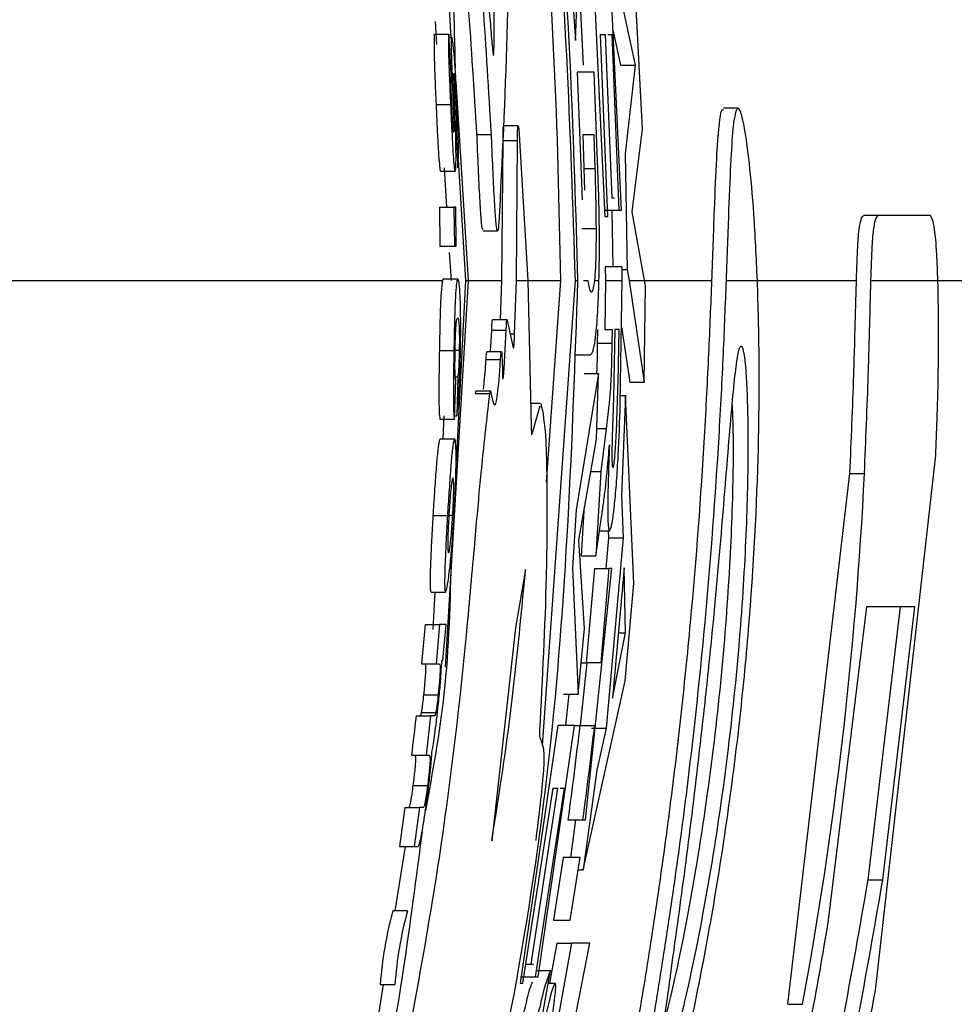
# Paper-space layout '1012-790 Hybird Padfoot' of a CAD drawing. Header units: millimetres. Extents: x 51 to 2966, y 67 to 3970.
# Tile 65 of 115: x 1190 to 1202, y 3299 to 3313. Entities that reach past the tile are written whole.
import ezdxf

# ---------------------------------------------------------------- set-up
doc = ezdxf.new("R2010")
doc.units = ezdxf.units.MM

psp = doc.layouts.new('1012-790 Hybird Padfoot')

# ---------------------------------------------------------------- linework, layer by layer
at = {"color": 7, "linetype": 'Continuous', "lineweight": 25}
for p, q in [((1197.192, 3312.338), (1197.266, 3314.357)), ((1197.236, 3313.292), (1197.297, 3311.999)), ((1197.437, 3313.292), (1197.596, 3309.91)), ((1197.828, 3309.996), (1197.67, 3313.292)), ((1195.42, 3313.215), (1195.471, 3312.382)), ((1197.13, 3313.249), (1197.192, 3312.338)), ((1197.743, 3313.259), (1198.014, 3312.002)), ((1198.118, 3311.12), (1198.023, 3312.875)), ((1195.254, 3312.603), (1195.273, 3312.287)), ((1197.709, 3312.489), (1197.814, 3312.002)), ((1195.243, 3312.427), (1195.444, 3312.427)), ((1195.478, 3311.887), (1195.444, 3312.427)), ((1195.447, 3312.382), (1195.483, 3312.382)), ((1197.537, 3312.425), (1197.601, 3312.425)), ((1197.636, 3309.91), (1197.537, 3312.425)), ((1197.601, 3312.425), (1197.695, 3310.17)), ((1197.637, 3312.425), (1197.692, 3312.425)), ((1197.692, 3312.425), (1197.789, 3309.996)), ((1195.461, 3312.156), (1195.478, 3312.156)), ((1197.814, 3312.002), (1198.014, 3312.002)), ((1198.014, 3312.002), (1197.879, 3310.774)), ((1197.45, 3311.904), (1197.217, 3311.904)), ((1197.217, 3311.904), (1197.282, 3310.139)), ((1197.514, 3310.189), (1197.45, 3311.904)), ((1195.542, 3311.775), (1195.71, 3309.027)), ((1195.267, 3311.458), (1195.468, 3311.458)), ((1199.436, 3311.404), (1199.235, 3311.404)), ((1196.399, 3311.162), (1196.199, 3311.162)), ((1197.975, 3309.973), (1198.118, 3311.12)), ((1195.546, 3311.076), (1195.567, 3310.581)), ((1195.832, 3311.044), (1196.032, 3311.044)), ((1196.415, 3311.043), (1196.535, 3309.027)), ((1197.45, 3311.037), (1197.295, 3311.037)), ((1197.295, 3311.037), (1197.318, 3310.272)), ((1197.465, 3310.574), (1197.45, 3311.037)), ((1196.176, 3309.027), (1196.192, 3310.962)), ((1196.192, 3310.962), (1196.393, 3310.962)), ((1196.376, 3309.027), (1196.393, 3310.962)), ((1197.879, 3310.774), (1197.907, 3309.181)), ((1195.378, 3310.581), (1195.412, 3310.041)), ((1195.573, 3310.694), (1195.674, 3309.027)), ((1195.33, 3310.536), (1195.53, 3310.536)), ((1197.695, 3310.17), (1197.731, 3310.17)), ((1195.314, 3310.041), (1195.321, 3309.5)), ((1195.314, 3310.041), (1195.514, 3310.041)), ((1195.514, 3310.041), (1195.521, 3309.5)), ((1195.538, 3310.041), (1195.514, 3310.041)), ((1195.545, 3309.5), (1195.538, 3310.041)), ((1197.589, 3309.996), (1197.789, 3309.996)), ((1197.596, 3309.91), (1197.636, 3309.91)), ((1197.693, 3309.996), (1197.706, 3309.216)), ((1197.789, 3309.996), (1197.828, 3309.996)), ((1198.145, 3309.027), (1197.975, 3309.973)), ((1201.175, 3309.928), (1201.375, 3309.928)), ((1201.375, 3309.928), (1202.086, 3309.928)), ((1195.917, 3309.714), (1196.117, 3309.714)), ((1197.28, 3309.744), (1197.48, 3309.744)), ((1195.321, 3309.5), (1195.521, 3309.5)), ((1195.521, 3309.5), (1195.545, 3309.5)), ((1195.45, 3309.412), (1195.474, 3309.027)), ((1197.603, 3309.216), (1197.604, 3309.027)), ((1197.837, 3309.216), (1197.603, 3309.216)), ((1197.837, 3309.027), (1197.837, 3309.216)), ((1197.837, 3309.181), (1197.907, 3309.181)), ((1197.907, 3309.181), (1197.932, 3309.027)), ((1189.274, 3309.027), (1195.356, 3309.027)), ((1195.367, 3309.05), (1195.356, 3309.027)), ((1195.367, 3309.05), (1195.567, 3309.05)), ((1195.71, 3309.027), (1195.395, 3303.688)), ((1195.674, 3309.027), (1195.543, 3306.523)), ((1195.567, 3309.05), (1195.556, 3309.027)), ((1195.556, 3309.027), (1195.579, 3309.027)), ((1195.579, 3309.027), (1195.567, 3309.05)), ((1195.674, 3309.027), (1195.71, 3309.027)), ((1196.158, 3308.486), (1196.176, 3309.027)), ((1196.352, 3308.29), (1196.376, 3309.027)), ((1196.376, 3309.027), (1196.535, 3309.027)), ((1196.535, 3309.027), (1196.581, 3307.016)), ((1196.736, 3302.607), (1197.191, 3309.027)), ((1196.793, 3306.243), (1196.991, 3309.027)), ((1197.191, 3309.027), (1197.226, 3309.027)), ((1197.303, 3309.027), (1197.36, 3309.027)), ((1197.458, 3309.027), (1197.516, 3309.027)), ((1197.604, 3309.027), (1197.599, 3308.349)), ((1197.604, 3309.027), (1197.837, 3309.027)), ((1197.81, 3307.323), (1197.837, 3309.027)), ((1197.932, 3309.027), (1198.14, 3307.622)), ((1197.932, 3309.027), (1198.145, 3309.027)), ((1198.14, 3307.622), (1198.158, 3308.949)), ((1198.158, 3308.949), (1198.145, 3309.027)), ((1199.27, 3309.027), (1199.703, 3309.027)), ((1201.27, 3309.027), (1202.189, 3309.027)), ((1196.249, 3308.486), (1196.048, 3308.486)), ((1196.251, 3308.48), (1196.332, 3308.096)), ((1196.019, 3308.045), (1196.035, 3308.342)), ((1196.035, 3308.342), (1196.235, 3308.342)), ((1196.207, 3307.81), (1196.235, 3308.342)), ((1197.496, 3308.349), (1197.493, 3308.162)), ((1197.599, 3308.349), (1197.696, 3308.349)), ((1197.696, 3308.349), (1197.694, 3308.162)), ((1197.736, 3308.349), (1197.722, 3307.65)), ((1197.793, 3308.349), (1197.736, 3308.349)), ((1197.779, 3307.61), (1197.793, 3308.349)), ((1197.827, 3308.388), (1197.94, 3307.622)), ((1197.493, 3308.162), (1197.694, 3308.162)), ((1195.313, 3308.063), (1195.513, 3308.063)), ((1195.531, 3308.067), (1195.587, 3308.067)), ((1196.17, 3308.045), (1195.97, 3308.045)), ((1196.332, 3308.096), (1196.335, 3308.097)), ((1197.197, 3308.002), (1197.398, 3308.002)), ((1195.957, 3307.937), (1196.157, 3307.937)), ((1196.178, 3307.945), (1196.183, 3307.766)), ((1197.511, 3307.742), (1197.201, 3305.86)), ((1197.311, 3307.742), (1197.511, 3307.742)), ((1197.482, 3306.837), (1197.511, 3307.742)), ((1195.52, 3307.114), (1195.539, 3307.654)), ((1195.534, 3307.699), (1195.567, 3307.699)), ((1195.567, 3307.699), (1195.554, 3307.159)), ((1197.94, 3307.622), (1198.14, 3307.622)), ((1195.811, 3307.467), (1196.011, 3307.467)), ((1196.019, 3307.502), (1195.818, 3307.502)), ((1196.706, 3307.329), (1196.574, 3307.329)), ((1197.812, 3307.438), (1197.884, 3307.438)), ((1197.884, 3307.438), (1197.826, 3306.054)), ((1197.998, 3304.844), (1197.884, 3307.438)), ((1196.593, 3306.913), (1196.706, 3307.297)), ((1195.319, 3307.114), (1195.52, 3307.114)), ((1195.376, 3307.159), (1195.36, 3306.844)), ((1195.521, 3307.159), (1195.554, 3307.159)), ((1197.616, 3306.986), (1197.54, 3306.392)), ((1195.325, 3306.844), (1195.525, 3306.844)), ((1197.236, 3305.444), (1197.482, 3306.837)), ((1202.16, 3306.618), (1201.33, 3299.228)), ((1197.403, 3306.392), (1197.54, 3306.392)), ((1197.54, 3306.392), (1197.471, 3305.227)), ((1200.123, 3299.036), (1200.979, 3306.365)), ((1200.979, 3306.365), (1201.18, 3306.365)), ((1197.826, 3306.054), (1197.85, 3305.477)), ((1197.201, 3305.86), (1197.149, 3305.059)), ((1197.307, 3305.848), (1197.271, 3305.227)), ((1195.225, 3305.784), (1195.425, 3305.784)), ((1195.441, 3305.787), (1195.498, 3305.787)), ((1197.471, 3305.227), (1197.551, 3305.759)), ((1197.523, 3305.574), (1197.662, 3305.574)), ((1197.645, 3305.574), (1197.649, 3305.477)), ((1197.315, 3304.223), (1197.236, 3305.444)), ((1197.649, 3305.477), (1197.611, 3305.053)), ((1197.85, 3305.477), (1197.615, 3302.846)), ((1197.649, 3305.477), (1197.85, 3305.477)), ((1197.271, 3305.227), (1197.471, 3305.227)), ((1196.503, 3305.039), (1196.363, 3304.232)), ((1197.149, 3305.059), (1197.227, 3303.319)), ((1197.329, 3301.584), (1197.692, 3305.053)), ((1197.452, 3305.053), (1197.341, 3303.752)), ((1197.452, 3305.053), (1197.653, 3305.053)), ((1197.653, 3305.053), (1197.542, 3303.752)), ((1197.692, 3305.053), (1197.653, 3305.053)), ((1197.863, 3305.063), (1197.703, 3303.263)), ((1197.881, 3304.165), (1197.863, 3305.063)), ((1195.198, 3304.727), (1195.398, 3304.727)), ((1195.249, 3304.727), (1195.222, 3304.211)), ((1197.878, 3303.5), (1197.998, 3304.844)), ((1201.21, 3304.524), (1200.679, 3300.196)), ((1201.877, 3304.524), (1201.21, 3304.524)), ((1201.231, 3300.753), (1201.676, 3304.524)), ((1201.434, 3300.753), (1201.877, 3304.524)), ((1195.116, 3304.277), (1195.066, 3303.737)), ((1195.116, 3304.277), (1195.317, 3304.277)), ((1195.317, 3304.277), (1195.267, 3303.737)), ((1195.405, 3304.277), (1195.317, 3304.277)), ((1195.359, 3303.782), (1195.405, 3304.277)), ((1196.363, 3304.232), (1196.036, 3301.291)), ((1197.227, 3303.319), (1197.315, 3304.223)), ((1197.703, 3303.263), (1197.881, 3304.165)), ((1197.783, 3304.165), (1197.881, 3304.165)), ((1195.347, 3303.782), (1195.359, 3303.782)), ((1195.066, 3303.737), (1195.267, 3303.737)), ((1195.267, 3303.737), (1195.31, 3303.737)), ((1197.349, 3303.752), (1197.258, 3302.885)), ((1197.269, 3303.752), (1197.349, 3303.752)), ((1197.542, 3303.752), (1197.349, 3303.752)), ((1197.3, 3300.892), (1197.878, 3303.5)), ((1195.095, 3303.309), (1195.296, 3303.309)), ((1197.026, 3303.319), (1197.227, 3303.319)), ((1197.102, 3303.319), (1197.056, 3302.885)), ((1194.991, 3303.016), (1195.192, 3303.016)), ((1195.063, 3303.063), (1195.264, 3303.063)), ((1195.192, 3303.016), (1195.13, 3302.476)), ((1195.24, 3303.016), (1195.192, 3303.016)), ((1196.947, 3302.885), (1196.428, 3299.33)), ((1196.677, 3299.416), (1197.18, 3302.885)), ((1197.18, 3302.885), (1196.947, 3302.885)), ((1197.18, 3302.885), (1197.258, 3302.885)), ((1197.258, 3302.885), (1197.452, 3302.885)), ((1197.414, 3302.846), (1197.615, 3302.846)), ((1197.615, 3302.846), (1197.488, 3302.266)), ((1194.928, 3302.476), (1195.13, 3302.476)), ((1195.13, 3302.476), (1195.172, 3302.476)), ((1197.488, 3302.266), (1197.3, 3300.892)), ((1194.948, 3302.055), (1195.15, 3302.055)), ((1196.467, 3299.33), (1196.882, 3302.018)), ((1196.945, 3302.018), (1196.577, 3299.59)), ((1197.036, 3302.018), (1196.637, 3299.416)), ((1196.882, 3302.018), (1196.945, 3302.018)), ((1196.982, 3302.018), (1197.036, 3302.018)), ((1194.836, 3301.755), (1195.038, 3301.755)), ((1195.038, 3301.755), (1194.963, 3301.215)), ((1195.089, 3301.755), (1195.038, 3301.755)), ((1197.087, 3301.584), (1197.289, 3301.584)), ((1197.193, 3301.584), (1197.121, 3301.064)), ((1197.289, 3301.584), (1197.329, 3301.584)), ((1194.84, 3301.215), (1194.7, 3300.327)), ((1194.761, 3301.215), (1194.963, 3301.215)), ((1194.963, 3301.215), (1195.019, 3301.215)), ((1197.022, 3301.064), (1196.887, 3300.197)), ((1197.255, 3301.064), (1197.022, 3301.064)), ((1197.12, 3300.197), (1197.255, 3301.064)), ((1197.228, 3300.892), (1197.3, 3300.892)), ((1201.231, 3300.753), (1201.434, 3300.753)), ((1194.872, 3300.327), (1194.669, 3300.327)), ((1196.887, 3300.197), (1197.12, 3300.197)), ((1196.834, 3297.052), (1197.389, 3299.878)), ((1196.935, 3299.878), (1196.835, 3299.33)), ((1197.138, 3299.878), (1196.904, 3298.587)), ((1196.935, 3299.878), (1197.138, 3299.878)), ((1197.389, 3299.878), (1197.138, 3299.878)), ((1196.508, 3299.59), (1196.577, 3299.59)), ((1196.577, 3299.59), (1196.613, 3299.59)), ((1196.645, 3299.503), (1196.848, 3299.503)), ((1196.691, 3298.636), (1196.848, 3299.503)), ((1194.539, 3299.311), (1194.399, 3298.423)), ((1194.497, 3299.311), (1194.7, 3299.311)), ((1196.428, 3299.33), (1196.467, 3299.33)), ((1196.434, 3299.416), (1196.637, 3299.416)), ((1196.637, 3299.416), (1196.677, 3299.416)), ((1196.817, 3299.33), (1196.91, 3299.33)), ((1200.123, 3299.036), (1200.326, 3299.036))]:
    psp.add_line(p, q, dxfattribs=at)
at = {"color": 8, "linetype": 'Continuous', "lineweight": 25}
for p, q in [((1197.309, 3310.574), (1197.465, 3310.574)), ((1195.71, 3309.027), (1196.176, 3309.027)), ((1196.535, 3309.027), (1196.991, 3309.027)), ((1198.145, 3309.027), (1199.07, 3309.027)), ((1199.703, 3309.027), (1201.07, 3309.027)), ((1202.189, 3309.027), (1211.568, 3309.027)), ((1196.291, 3308.29), (1196.352, 3308.29)), ((1196.182, 3307.81), (1196.207, 3307.81)), ((1197.487, 3306.986), (1197.616, 3306.986))]:
    psp.add_line(p, q, dxfattribs=at)
at = {"color": 7, "linetype": 'Continuous', "lineweight": 25}
for centre, radius, start, end in [((1199.858, 3298.914), 5.376, 164.8268, 175.7652), ((1200.049, 3298.919), 5.364, 164.851, 175.8133)]:
    psp.add_arc(centre, radius, start, end, dxfattribs=at)
for points, knots in [([(1211.568, 3309.027), (1211.51, 3310.925), (1211.395, 3314.742), (1210.529, 3320.015), (1209.304, 3324.808), (1207.798, 3329.141), (1205.915, 3333.373), (1203.231, 3338.222), (1199.539, 3343.551), (1196.102, 3347.047), (1194.368, 3348.81)], [0, 0, 0, 0, 0.127758, 0.256927, 0.358798, 0.460669, 0.565498, 0.670329, 0.833667, 1, 1, 1, 1]), ([(1196.032, 3311.044), (1195.959, 3312.242), (1195.814, 3314.649), (1195.223, 3318.667), (1194.227, 3323.047), (1192.832, 3327.251), (1191.323, 3330.855), (1190.288, 3332.846), (1189.767, 3333.848)], [0, 0, 0, 0, 0.1372122, 0.2755381, 0.4690885, 0.6682731, 0.8330948, 1, 1, 1, 1]), ([(1197.191, 3309.027), (1197.123, 3311.101), (1196.987, 3315.274), (1195.853, 3321.55), (1194.048, 3327.826), (1192.186, 3331.831), (1191.248, 3333.848)], [0, 0, 0, 0, 0.2414258, 0.4860236, 0.7411362, 1, 1, 1, 1]), ([(1192.422, 3328.38), (1192.899, 3327.104), (1193.854, 3324.551), (1194.911, 3320.502), (1195.662, 3316.489), (1195.899, 3313.878), (1196.018, 3312.564)], [0, 0, 0, 0, 0.269026, 0.538111, 0.767736, 1, 1, 1, 1]), ([(1197.226, 3309.027), (1197.17, 3310.933), (1197.056, 3314.764), (1196.172, 3320.051), (1195.123, 3324.331), (1194.278, 3326.659), (1193.951, 3327.559)], [0, 0, 0, 0, 0.302042, 0.607422, 0.848254, 1, 1, 1, 1]), ([(1196.067, 3312.166), (1196.078, 3313.764), (1196.102, 3316.962), (1195.692, 3320.156), (1195.488, 3321.754)], [0, 0, 0, 0, 0.4997163, 1, 1, 1, 1]), ([(1195.832, 3311.044), (1195.757, 3312.241), (1195.606, 3314.644), (1195.148, 3317.974), (1194.655, 3319.993), (1194.436, 3320.89)], [0, 0, 0, 0, 0.35549, 0.713876, 1, 1, 1, 1]), ([(1195.889, 3320.186), (1196.054, 3318.46), (1196.386, 3315.007), (1196.219, 3311.552), (1196.135, 3309.823)], [0, 0, 0, 0, 0.49967, 1, 1, 1, 1]), ([(1196.991, 3309.027), (1196.945, 3311.104), (1196.87, 3314.492), (1196.219, 3317.813), (1195.967, 3319.099)], [0, 0, 0, 0, 0.613, 1, 1, 1, 1]), ([(1194.826, 3318.283), (1195.007, 3317.417), (1195.444, 3315.336), (1195.499, 3313.208), (1195.531, 3311.964)], [0, 0, 0, 0, 0.415544, 1, 1, 1, 1]), ([(1196.018, 3312.564), (1196.022, 3312.509), (1196.03, 3312.399), (1196.042, 3312.261), (1196.053, 3312.168), (1196.059, 3312.125), (1196.061, 3312.133), (1196.062, 3312.135)], [0, 0, 0, 0, 0.234975, 0.469947, 0.704862, 0.939463, 1, 1, 1, 1]), ([(1195.243, 3312.427), (1195.241, 3312.385), (1195.237, 3312.318), (1195.242, 3312.08), (1195.252, 3311.8), (1195.262, 3311.582), (1195.267, 3311.458)], [0, 0, 0, 0, 0.323348, 0.527171, 0.731433, 1, 1, 1, 1]), ([(1195.444, 3312.427), (1195.441, 3312.385), (1195.437, 3312.318), (1195.442, 3312.08), (1195.452, 3311.8), (1195.462, 3311.582), (1195.468, 3311.458)], [0, 0, 0, 0, 0.32335, 0.527173, 0.731436, 1, 1, 1, 1]), ([(1195.483, 3312.382), (1195.482, 3312.38), (1195.477, 3312.374), (1195.474, 3312.309), (1195.477, 3312.205), (1195.478, 3312.156)], [0, 0, 0, 0, 0.252158, 0.649184, 1, 1, 1, 1]), ([(1195.557, 3311.503), (1195.55, 3311.635), (1195.54, 3311.848), (1195.52, 3312.114), (1195.505, 3312.278), (1195.492, 3312.37), (1195.486, 3312.378), (1195.483, 3312.382)], [0, 0, 0, 0, 0.298731, 0.48173, 0.665544, 0.838488, 1, 1, 1, 1]), ([(1195.478, 3312.156), (1195.481, 3312.066), (1195.487, 3311.883), (1195.5, 3311.573), (1195.507, 3311.363), (1195.51, 3311.257)], [0, 0, 0, 0, 0.321817, 0.659982, 1, 1, 1, 1]), ([(1195.485, 3311.458), (1195.482, 3311.518), (1195.478, 3311.617), (1195.475, 3311.739), (1195.474, 3311.826), (1195.476, 3311.867), (1195.478, 3311.883), (1195.478, 3311.887)], [0, 0, 0, 0, 0.273783, 0.454607, 0.635531, 0.905433, 1, 1, 1, 1]), ([(1195.514, 3311.801), (1195.513, 3311.812), (1195.513, 3311.838), (1195.512, 3311.872), (1195.513, 3311.884), (1195.514, 3311.886), (1195.514, 3311.887)], [0, 0, 0, 0, 0.253105, 0.576774, 0.886213, 1, 1, 1, 1]), ([(1195.514, 3311.887), (1195.515, 3311.885), (1195.516, 3311.881), (1195.52, 3311.844), (1195.525, 3311.781), (1195.532, 3311.659), (1195.537, 3311.557), (1195.54, 3311.491)], [0, 0, 0, 0, 0.11589, 0.233255, 0.381138, 0.593101, 1, 1, 1, 1]), ([(1195.531, 3311.308), (1195.53, 3311.35), (1195.527, 3311.433), (1195.521, 3311.6), (1195.517, 3311.721), (1195.514, 3311.801)], [0, 0, 0, 0, 0.250519, 0.501075, 1, 1, 1, 1]), ([(1195.267, 3311.458), (1195.274, 3311.313), (1195.284, 3311.076), (1195.3, 3310.795), (1195.313, 3310.622), (1195.323, 3310.544), (1195.328, 3310.538), (1195.33, 3310.536)], [0, 0, 0, 0, 0.306796, 0.498835, 0.69078, 0.887482, 1, 1, 1, 1]), ([(1195.468, 3311.458), (1195.474, 3311.313), (1195.485, 3311.076), (1195.5, 3310.795), (1195.513, 3310.622), (1195.523, 3310.544), (1195.529, 3310.538), (1195.53, 3310.536)], [0, 0, 0, 0, 0.306797, 0.498834, 0.690779, 0.887481, 1, 1, 1, 1]), ([(1195.51, 3311.076), (1195.509, 3311.08), (1195.506, 3311.087), (1195.501, 3311.147), (1195.496, 3311.233), (1195.49, 3311.34), (1195.487, 3311.42), (1195.485, 3311.458)], [0, 0, 0, 0, 0.203602, 0.38504, 0.544695, 0.787561, 1, 1, 1, 1]), ([(1195.54, 3311.491), (1195.542, 3311.443), (1195.544, 3311.396), (1195.547, 3311.305), (1195.548, 3311.26), (1195.55, 3311.183), (1195.549, 3311.151), (1195.548, 3311.103), (1195.547, 3311.089), (1195.546, 3311.076)], [0, 0, 0, 0, 0.25, 0.25, 0.5, 0.5, 0.75, 0.75, 1, 1, 1, 1]), ([(1195.567, 3310.581), (1195.57, 3310.619), (1195.575, 3310.68), (1195.577, 3310.874), (1195.572, 3311.126), (1195.564, 3311.346), (1195.558, 3311.486), (1195.557, 3311.503)], [0, 0, 0, 0, 0.306726, 0.486318, 0.666249, 0.959908, 1, 1, 1, 1]), ([(1199.235, 3311.375), (1199.227, 3311.381), (1199.201, 3311.402), (1199.169, 3311.187), (1199.135, 3310.732), (1199.106, 3310.031), (1199.082, 3309.365), (1199.07, 3309.027)], [0, 0, 0, 0, 0.098832, 0.31867, 0.538524, 0.76572, 1, 1, 1, 1]), ([(1199.703, 3309.027), (1199.687, 3309.346), (1199.657, 3309.983), (1199.592, 3310.677), (1199.525, 3311.16), (1199.463, 3311.408), (1199.41, 3311.419), (1199.368, 3311.196), (1199.335, 3310.73), (1199.307, 3310.032), (1199.282, 3309.366), (1199.27, 3309.027)], [0, 0, 0, 0, 0.109943, 0.219861, 0.329764, 0.439654, 0.54954, 0.659431, 0.769328, 0.882893, 1, 1, 1, 1]), ([(1195.51, 3311.257), (1195.511, 3311.245), (1195.511, 3311.22), (1195.513, 3311.173), (1195.513, 3311.143), (1195.513, 3311.123)], [0, 0, 0, 0, 0.2518127, 0.5042501, 1, 1, 1, 1]), ([(1195.543, 3310.692), (1195.543, 3310.767), (1195.542, 3310.894), (1195.537, 3311.112), (1195.533, 3311.242), (1195.531, 3311.308)], [0, 0, 0, 0, 0.414768, 0.705504, 1, 1, 1, 1]), ([(1195.513, 3311.123), (1195.513, 3311.11), (1195.513, 3311.086), (1195.511, 3311.077), (1195.511, 3311.076), (1195.51, 3311.076)], [0, 0, 0, 0, 0.431929, 0.829575, 1, 1, 1, 1]), ([(1196.192, 3310.962), (1196.192, 3311.003), (1196.192, 3311.085), (1196.194, 3311.153), (1196.198, 3311.155), (1196.199, 3311.156)], [0, 0, 0, 0, 0.363267, 0.726513, 1, 1, 1, 1]), ([(1196.393, 3310.962), (1196.393, 3311.003), (1196.392, 3311.085), (1196.395, 3311.153), (1196.398, 3311.155), (1196.399, 3311.156)], [0, 0, 0, 0, 0.3632673, 0.7265134, 1, 1, 1, 1]), ([(1196.401, 3311.16), (1196.403, 3311.15), (1196.407, 3311.132), (1196.413, 3311.071), (1196.415, 3311.043)], [0, 0, 0, 0, 0.54409, 1, 1, 1, 1]), ([(1195.917, 3309.724), (1195.912, 3309.732), (1195.9, 3309.75), (1195.882, 3309.98), (1195.862, 3310.344), (1195.845, 3310.726), (1195.835, 3310.968), (1195.832, 3311.044)], [0, 0, 0, 0, 0.199765, 0.431291, 0.662872, 0.894475, 1, 1, 1, 1]), ([(1196.135, 3309.823), (1196.13, 3309.775), (1196.12, 3309.68), (1196.101, 3309.751), (1196.082, 3309.977), (1196.062, 3310.345), (1196.045, 3310.726), (1196.035, 3310.968), (1196.032, 3311.044)], [0, 0, 0, 0, 0.183233, 0.366465, 0.549767, 0.733103, 0.916458, 1, 1, 1, 1]), ([(1195.53, 3310.536), (1195.532, 3310.537), (1195.535, 3310.54), (1195.54, 3310.574), (1195.542, 3310.645), (1195.543, 3310.692)], [0, 0, 0, 0, 0.251848, 0.504098, 1, 1, 1, 1]), ([(1197.48, 3309.744), (1197.479, 3309.813), (1197.478, 3309.95), (1197.474, 3310.227), (1197.468, 3310.435), (1197.465, 3310.574)], [0, 0, 0, 0, 0.250752, 0.501119, 1, 1, 1, 1]), ([(1197.516, 3309.027), (1197.519, 3309.152), (1197.525, 3309.481), (1197.52, 3309.901), (1197.514, 3310.162), (1197.514, 3310.189)], [0, 0, 0, 0, 0.353543, 0.933599, 1, 1, 1, 1]), ([(1201.07, 3309.027), (1201.075, 3309.198), (1201.086, 3309.538), (1201.121, 3309.89), (1201.152, 3309.912), (1201.175, 3309.928)], [0, 0, 0, 0, 0.210628, 0.421114, 1, 1, 1, 1]), ([(1201.27, 3309.027), (1201.275, 3309.198), (1201.287, 3309.538), (1201.321, 3309.89), (1201.352, 3309.912), (1201.375, 3309.928)], [0, 0, 0, 0, 0.210629, 0.421114, 1, 1, 1, 1]), ([(1202.086, 3309.928), (1202.105, 3309.9), (1202.134, 3309.858), (1202.172, 3309.473), (1202.184, 3309.154), (1202.189, 3309.027)], [0, 0, 0, 0, 0.537919, 0.817326, 1, 1, 1, 1]), ([(1197.458, 3309.027), (1197.462, 3309.079), (1197.471, 3309.171), (1197.479, 3309.425), (1197.48, 3309.637), (1197.48, 3309.744)], [0, 0, 0, 0, 0.380778, 0.684543, 1, 1, 1, 1]), ([(1191.535, 3284.814), (1191.917, 3285.572), (1193.001, 3287.727), (1194.393, 3291.459), (1195.885, 3296.55), (1196.994, 3302.423), (1197.149, 3306.815), (1197.226, 3309.027)], [0, 0, 0, 0, 0.101476, 0.288288, 0.475103, 0.735649, 1, 1, 1, 1]), ([(1211.568, 3309.027), (1211.51, 3307.13), (1211.395, 3303.313), (1210.529, 3298.04), (1209.304, 3293.247), (1207.798, 3288.914), (1205.915, 3284.682), (1203.231, 3279.833), (1199.539, 3274.504), (1196.102, 3271.008), (1194.368, 3269.245)], [0, 0, 0, 0, 0.127758, 0.256927, 0.358798, 0.460669, 0.565498, 0.670329, 0.833667, 1, 1, 1, 1]), ([(1195.356, 3309.027), (1195.35, 3308.984), (1195.34, 3308.918), (1195.328, 3308.697), (1195.321, 3308.459), (1195.316, 3308.236), (1195.314, 3308.107), (1195.313, 3308.063)], [0, 0, 0, 0, 0.3654543, 0.5550959, 0.7466784, 0.9128782, 1, 1, 1, 1]), ([(1195.556, 3309.027), (1195.552, 3309.009), (1195.548, 3308.977), (1195.539, 3308.884), (1195.535, 3308.824), (1195.527, 3308.662), (1195.524, 3308.558), (1195.52, 3308.379), (1195.518, 3308.318), (1195.516, 3308.192), (1195.514, 3308.127), (1195.513, 3308.063)], [0, 0, 0, 0, 0.25, 0.25, 0.5, 0.5, 0.75, 0.75, 0.875, 0.875, 1, 1, 1, 1]), ([(1195.605, 3308.065), (1195.606, 3308.175), (1195.609, 3308.398), (1195.605, 3308.675), (1195.597, 3308.893), (1195.587, 3308.99), (1195.581, 3309.02), (1195.579, 3309.027)], [0, 0, 0, 0, 0.219321, 0.440953, 0.631759, 0.905294, 1, 1, 1, 1]), ([(1199.07, 3309.027), (1199.057, 3308.7), (1199.031, 3308.046), (1198.953, 3306.51), (1198.842, 3304.982), (1198.691, 3303.432), (1198.569, 3302.332), (1198.401, 3301.036), (1198.218, 3299.797), (1197.965, 3298.255), (1197.714, 3296.903), (1197.515, 3295.863), (1197.402, 3295.244), (1197.345, 3294.849), (1197.334, 3294.665), (1197.364, 3294.69), (1197.372, 3294.697)], [0, 0, 0, 0, 0.067795, 0.13543, 0.26898, 0.301675, 0.366541, 0.431403, 0.496256, 0.561101, 0.691967, 0.762477, 0.83298, 0.903481, 0.973979, 1, 1, 1, 1]), ([(1197.36, 3309.027), (1197.374, 3308.954), (1197.39, 3308.87), (1197.407, 3308.869), (1197.409, 3308.869)], [0, 0, 0, 0, 0.872727, 1, 1, 1, 1]), ([(1197.398, 3308.002), (1197.41, 3308.011), (1197.436, 3308.028), (1197.474, 3308.254), (1197.503, 3308.619), (1197.513, 3308.916), (1197.516, 3309.027)], [0, 0, 0, 0, 0.32033, 0.649602, 0.86812, 1, 1, 1, 1]), ([(1197.409, 3308.869), (1197.417, 3308.87), (1197.434, 3308.871), (1197.45, 3308.975), (1197.458, 3309.027)], [0, 0, 0, 0, 0.4960712, 1, 1, 1, 1]), ([(1199.27, 3309.027), (1199.257, 3308.7), (1199.232, 3308.046), (1199.153, 3306.51), (1199.042, 3304.982), (1198.892, 3303.432), (1198.771, 3302.331), (1198.603, 3301.036), (1198.421, 3299.797), (1198.169, 3298.254), (1197.919, 3296.903), (1197.721, 3295.862), (1197.609, 3295.247), (1197.55, 3294.84), (1197.548, 3294.649), (1197.606, 3294.678), (1197.722, 3294.925), (1197.89, 3295.384), (1198.1, 3296.044), (1198.341, 3296.893), (1198.598, 3297.911), (1198.852, 3299.065), (1199.088, 3300.311), (1199.292, 3301.603), (1199.46, 3302.914), (1199.631, 3304.66), (1199.72, 3306.394), (1199.733, 3307.976), (1199.713, 3308.673), (1199.703, 3309.027)], [0, 0, 0, 0, 0.033845, 0.067611, 0.134284, 0.150606, 0.182987, 0.215366, 0.247741, 0.280112, 0.34544, 0.380634, 0.415826, 0.451017, 0.486205, 0.521393, 0.556581, 0.591767, 0.626955, 0.662144, 0.697338, 0.732361, 0.766306, 0.799297, 0.831597, 0.863565, 0.928188, 0.963529, 1, 1, 1, 1]), ([(1200.979, 3306.365), (1200.999, 3306.821), (1201.032, 3307.586), (1201.055, 3308.51), (1201.066, 3308.892), (1201.07, 3309.027)], [0, 0, 0, 0, 0.487386, 0.818453, 1, 1, 1, 1]), ([(1201.18, 3306.365), (1201.199, 3306.821), (1201.232, 3307.586), (1201.255, 3308.51), (1201.266, 3308.892), (1201.27, 3309.027)], [0, 0, 0, 0, 0.48739, 0.818456, 1, 1, 1, 1]), ([(1202.189, 3309.027), (1202.194, 3308.784), (1202.205, 3308.207), (1202.189, 3307.336), (1202.167, 3306.778), (1202.16, 3306.618)], [0, 0, 0, 0, 0.342829, 0.811815, 1, 1, 1, 1]), ([(1195.53, 3308.053), (1195.531, 3308.098), (1195.533, 3308.187), (1195.538, 3308.309), (1195.544, 3308.417), (1195.553, 3308.501), (1195.561, 3308.506), (1195.566, 3308.51)], [0, 0, 0, 0, 0.123518, 0.248306, 0.391416, 0.597883, 1, 1, 1, 1]), ([(1195.566, 3308.51), (1195.572, 3308.506), (1195.58, 3308.502), (1195.587, 3308.374), (1195.589, 3308.266), (1195.589, 3308.158), (1195.588, 3308.09), (1195.587, 3308.067)], [0, 0, 0, 0, 0.497851, 0.662019, 0.796289, 0.931368, 1, 1, 1, 1]), ([(1196.035, 3308.342), (1196.037, 3308.377), (1196.04, 3308.447), (1196.045, 3308.487), (1196.048, 3308.483), (1196.048, 3308.482)], [0, 0, 0, 0, 0.433838, 0.867661, 1, 1, 1, 1]), ([(1196.235, 3308.342), (1196.237, 3308.377), (1196.24, 3308.447), (1196.245, 3308.487), (1196.248, 3308.483), (1196.249, 3308.482)], [0, 0, 0, 0, 0.433832, 0.867661, 1, 1, 1, 1]), ([(1196.338, 3308.099), (1196.341, 3308.114), (1196.345, 3308.146), (1196.35, 3308.228), (1196.352, 3308.281), (1196.352, 3308.29)], [0, 0, 0, 0, 0.4537958, 0.9077192, 1, 1, 1, 1]), ([(1197.493, 3308.162), (1197.492, 3308.054), (1197.489, 3307.909), (1197.484, 3307.776), (1197.483, 3307.742)], [0, 0, 0, 0, 0.739486, 1, 1, 1, 1]), ([(1197.694, 3308.162), (1197.692, 3308.056), (1197.689, 3307.888), (1197.681, 3307.666), (1197.669, 3307.463), (1197.647, 3307.243), (1197.628, 3307.086), (1197.616, 3306.986)], [0, 0, 0, 0, 0.1640081, 0.2597722, 0.3553636, 0.5839081, 1, 1, 1, 1]), ([(1198.962, 3303.038), (1198.901, 3302.503), (1198.778, 3301.436), (1198.583, 3300.002), (1198.419, 3298.846), (1198.325, 3298.083), (1198.344, 3297.852), (1198.496, 3298.254), (1198.756, 3299.284), (1199.052, 3300.791), (1199.303, 3302.507), (1199.472, 3304.175), (1199.558, 3305.658), (1199.58, 3306.894), (1199.552, 3307.795), (1199.493, 3308.218), (1199.42, 3308.018), (1199.336, 3307.15), (1199.225, 3305.741), (1199.094, 3304.268), (1198.997, 3303.357), (1198.962, 3303.038)], [0, 0, 0, 0, 0.04792, 0.095769, 0.145833, 0.199605, 0.256962, 0.316699, 0.376707, 0.434211, 0.486945, 0.535134, 0.581664, 0.629679, 0.681481, 0.738273, 0.798709, 0.859826, 0.918112, 0.971242, 1, 1, 1, 1]), ([(1195.313, 3308.063), (1195.311, 3307.928), (1195.307, 3307.705), (1195.306, 3307.438), (1195.308, 3307.239), (1195.314, 3307.153), (1195.319, 3307.12), (1195.319, 3307.114)], [0, 0, 0, 0, 0.276795, 0.459559, 0.641935, 0.937072, 1, 1, 1, 1]), ([(1195.513, 3308.063), (1195.511, 3307.928), (1195.507, 3307.705), (1195.506, 3307.438), (1195.508, 3307.239), (1195.514, 3307.153), (1195.519, 3307.12), (1195.52, 3307.114)], [0, 0, 0, 0, 0.276795, 0.459559, 0.641935, 0.937073, 1, 1, 1, 1]), ([(1195.539, 3307.654), (1195.536, 3307.674), (1195.532, 3307.696), (1195.529, 3307.789), (1195.528, 3307.832), (1195.529, 3307.91), (1195.529, 3307.938), (1195.529, 3307.994), (1195.53, 3308.024), (1195.53, 3308.053)], [0, 0, 0, 0, 0.5, 0.5, 0.75, 0.75, 0.875, 0.875, 1, 1, 1, 1]), ([(1195.554, 3307.159), (1195.561, 3307.201), (1195.571, 3307.269), (1195.585, 3307.482), (1195.597, 3307.743), (1195.602, 3307.948), (1195.605, 3308.065)], [0, 0, 0, 0, 0.330497, 0.530644, 0.731233, 1, 1, 1, 1]), ([(1195.587, 3308.067), (1195.586, 3308.017), (1195.584, 3307.932), (1195.58, 3307.828), (1195.575, 3307.749), (1195.57, 3307.715), (1195.568, 3307.702), (1195.567, 3307.699)], [0, 0, 0, 0, 0.262484, 0.443466, 0.624239, 0.916846, 1, 1, 1, 1]), ([(1195.957, 3307.937), (1195.959, 3307.968), (1195.963, 3308.03), (1195.968, 3308.04), (1195.97, 3308.044)], [0, 0, 0, 0, 0.504968, 1, 1, 1, 1]), ([(1196.157, 3307.937), (1196.159, 3307.968), (1196.164, 3308.029), (1196.17, 3308.053), (1196.175, 3308.027), (1196.177, 3307.971), (1196.178, 3307.945)], [0, 0, 0, 0, 0.257316, 0.514632, 0.771899, 1, 1, 1, 1]), ([(1195.921, 3307.529), (1195.932, 3307.623), (1195.944, 3307.736), (1195.955, 3307.908), (1195.957, 3307.937)], [0, 0, 0, 0, 0.828712, 1, 1, 1, 1]), ([(1196.02, 3307.501), (1196.038, 3307.408), (1196.065, 3307.267), (1196.111, 3307.353), (1196.141, 3307.691), (1196.155, 3307.908), (1196.157, 3307.937)], [0, 0, 0, 0, 0.475027, 0.71825, 0.962298, 1, 1, 1, 1]), ([(1196.183, 3307.766), (1196.184, 3307.737), (1196.186, 3307.678), (1196.191, 3307.658), (1196.198, 3307.691), (1196.203, 3307.755), (1196.206, 3307.802), (1196.207, 3307.81)], [0, 0, 0, 0, 0.237134, 0.474257, 0.711514, 0.948989, 1, 1, 1, 1]), ([(1197.722, 3307.65), (1197.718, 3307.503), (1197.712, 3307.246), (1197.7, 3306.927), (1197.695, 3306.715), (1197.694, 3306.579), (1197.697, 3306.456), (1197.704, 3306.447), (1197.708, 3306.441)], [0, 0, 0, 0, 0.252443, 0.444547, 0.54331, 0.641887, 0.776636, 1, 1, 1, 1]), ([(1197.752, 3306.845), (1197.758, 3306.969), (1197.763, 3307.098), (1197.772, 3307.354), (1197.776, 3307.482), (1197.779, 3307.61)], [0, 0, 0, 0, 0.5, 0.5, 1, 1, 1, 1]), ([(1194.799, 3298.103), (1194.993, 3299.152), (1195.365, 3301.166), (1195.648, 3303.659), (1195.801, 3305.385), (1195.906, 3306.575), (1195.965, 3307.074), (1196.005, 3307.414), (1196.011, 3307.467)], [0, 0, 0, 0, 0.282717, 0.543343, 0.659669, 0.758439, 0.962294, 1, 1, 1, 1]), ([(1195.811, 3307.467), (1195.814, 3307.484), (1195.816, 3307.503), (1195.818, 3307.502), (1195.818, 3307.501)], [0, 0, 0, 0, 0.891857, 1, 1, 1, 1]), ([(1196.011, 3307.467), (1196.014, 3307.483), (1196.017, 3307.505), (1196.019, 3307.502), (1196.02, 3307.501)], [0, 0, 0, 0, 0.753887, 1, 1, 1, 1]), ([(1196.715, 3307.326), (1196.741, 3307.205), (1196.786, 3306.994), (1196.802, 3305.97), (1196.789, 3304.602), (1196.733, 3303.536), (1196.696, 3302.822)], [0, 0, 0, 0, 0.2514944, 0.437103, 0.6233048, 1, 1, 1, 1]), ([(1197.662, 3305.574), (1197.676, 3305.599), (1197.695, 3305.634), (1197.732, 3305.932), (1197.759, 3306.228), (1197.789, 3306.722), (1197.802, 3307.086), (1197.81, 3307.323)], [0, 0, 0, 0, 0.340565, 0.486011, 0.632728, 0.76094, 1, 1, 1, 1]), ([(1198.417, 3298.791), (1198.464, 3298.973), (1198.59, 3299.456), (1198.851, 3300.806), (1199.101, 3302.502), (1199.271, 3304.179), (1199.357, 3305.647), (1199.38, 3306.748), (1199.364, 3307.158), (1199.358, 3307.316)], [0, 0, 0, 0, 0.109572, 0.290411, 0.456267, 0.607824, 0.754151, 0.905139, 1, 1, 1, 1]), ([(1196.581, 3307.016), (1196.582, 3306.984), (1196.583, 3306.922), (1196.586, 3306.891), (1196.588, 3306.898), (1196.588, 3306.899)], [0, 0, 0, 0, 0.479718, 0.9593321, 1, 1, 1, 1]), ([(1195.325, 3306.844), (1195.316, 3306.829), (1195.303, 3306.807), (1195.278, 3306.563), (1195.256, 3306.283), (1195.238, 3306.001), (1195.228, 3305.835), (1195.225, 3305.784)], [0, 0, 0, 0, 0.3551, 0.546988, 0.73929, 0.920218, 1, 1, 1, 1]), ([(1195.525, 3306.844), (1195.516, 3306.829), (1195.503, 3306.807), (1195.478, 3306.563), (1195.457, 3306.283), (1195.438, 3306.001), (1195.428, 3305.835), (1195.425, 3305.784)], [0, 0, 0, 0, 0.355101, 0.54699, 0.739291, 0.920218, 1, 1, 1, 1]), ([(1195.517, 3305.787), (1195.523, 3305.905), (1195.535, 3306.124), (1195.543, 3306.407), (1195.545, 3306.642), (1195.539, 3306.812), (1195.53, 3306.833), (1195.525, 3306.844)], [0, 0, 0, 0, 0.191827, 0.355112, 0.518263, 0.764343, 1, 1, 1, 1]), ([(1197.708, 3306.441), (1197.711, 3306.443), (1197.713, 3306.445), (1197.72, 3306.471), (1197.723, 3306.491), (1197.731, 3306.555), (1197.735, 3306.599), (1197.742, 3306.681), (1197.744, 3306.71), (1197.748, 3306.774), (1197.75, 3306.809), (1197.752, 3306.845)], [0, 0, 0, 0, 0.25, 0.25, 0.5, 0.5, 0.75, 0.75, 0.875, 0.875, 1, 1, 1, 1]), ([(1197.551, 3305.759), (1197.56, 3305.822), (1197.578, 3305.946), (1197.61, 3306.19), (1197.639, 3306.48), (1197.656, 3306.72), (1197.659, 3306.757)], [0, 0, 0, 0, 0.250488, 0.5011, 0.923182, 1, 1, 1, 1]), ([(1197.659, 3306.757), (1197.654, 3306.593), (1197.643, 3306.265), (1197.635, 3305.907), (1197.638, 3305.645), (1197.65, 3305.58), (1197.661, 3305.574), (1197.662, 3305.574)], [0, 0, 0, 0, 0.211789, 0.425274, 0.616156, 0.942438, 1, 1, 1, 1]), ([(1195.499, 3306.303), (1195.495, 3306.298), (1195.488, 3306.289), (1195.474, 3306.176), (1195.462, 3306.046), (1195.452, 3305.904), (1195.446, 3305.818), (1195.444, 3305.78)], [0, 0, 0, 0, 0.357794, 0.553769, 0.750703, 0.889929, 1, 1, 1, 1]), ([(1195.498, 3305.787), (1195.501, 3305.837), (1195.506, 3305.937), (1195.511, 3306.082), (1195.512, 3306.212), (1195.508, 3306.292), (1195.502, 3306.299), (1195.499, 3306.303)], [0, 0, 0, 0, 0.14489, 0.290478, 0.488765, 0.724946, 1, 1, 1, 1]), ([(1195.225, 3305.784), (1195.218, 3305.669), (1195.205, 3305.438), (1195.191, 3305.145), (1195.184, 3304.905), (1195.185, 3304.751), (1195.194, 3304.735), (1195.198, 3304.727)], [0, 0, 0, 0, 0.182795, 0.367047, 0.534999, 0.79136, 1, 1, 1, 1]), ([(1195.425, 3305.784), (1195.419, 3305.669), (1195.405, 3305.438), (1195.392, 3305.145), (1195.384, 3304.905), (1195.386, 3304.751), (1195.394, 3304.735), (1195.398, 3304.727)], [0, 0, 0, 0, 0.182794, 0.367042, 0.534988, 0.791358, 1, 1, 1, 1]), ([(1195.398, 3304.727), (1195.406, 3304.743), (1195.42, 3304.772), (1195.45, 3304.987), (1195.478, 3305.247), (1195.5, 3305.521), (1195.512, 3305.706), (1195.517, 3305.787)], [0, 0, 0, 0, 0.292886, 0.534236, 0.701864, 0.870011, 1, 1, 1, 1]), ([(1195.444, 3305.78), (1195.441, 3305.731), (1195.436, 3305.632), (1195.43, 3305.49), (1195.427, 3305.372), (1195.429, 3305.281), (1195.434, 3305.273), (1195.438, 3305.268)], [0, 0, 0, 0, 0.142756, 0.28621, 0.475766, 0.665906, 1, 1, 1, 1]), ([(1195.438, 3305.268), (1195.443, 3305.275), (1195.451, 3305.286), (1195.468, 3305.417), (1195.481, 3305.546), (1195.491, 3305.679), (1195.496, 3305.756), (1195.498, 3305.787)], [0, 0, 0, 0, 0.399217, 0.586658, 0.774511, 0.90766, 1, 1, 1, 1]), ([(1195.477, 3305.249), (1195.461, 3304.605), (1195.433, 3303.414), (1195.218, 3302.244), (1195.12, 3301.706)], [0, 0, 0, 0, 0.540767, 1, 1, 1, 1]), ([(1196.036, 3301.291), (1196.127, 3301.865), (1196.312, 3303.03), (1196.439, 3304.362), (1196.503, 3305.039)], [0, 0, 0, 0, 0.492277, 1, 1, 1, 1]), ([(1195.294, 3303.129), (1195.303, 3303.214), (1195.321, 3303.386), (1195.339, 3303.617), (1195.344, 3303.725), (1195.347, 3303.782)], [0, 0, 0, 0, 0.323871, 0.649537, 1, 1, 1, 1]), ([(1195.109, 3303.737), (1195.112, 3303.735), (1195.118, 3303.733), (1195.124, 3303.709), (1195.122, 3303.628), (1195.115, 3303.525), (1195.105, 3303.411), (1195.098, 3303.338), (1195.095, 3303.309)], [0, 0, 0, 0, 0.2522743, 0.5131132, 0.6532513, 0.7944432, 0.9184664, 1, 1, 1, 1]), ([(1195.31, 3303.737), (1195.313, 3303.735), (1195.319, 3303.733), (1195.325, 3303.709), (1195.323, 3303.628), (1195.316, 3303.525), (1195.306, 3303.411), (1195.299, 3303.338), (1195.296, 3303.309)], [0, 0, 0, 0, 0.252275, 0.513118, 0.653258, 0.794452, 0.918476, 1, 1, 1, 1]), ([(1195.095, 3303.309), (1195.09, 3303.269), (1195.083, 3303.205), (1195.074, 3303.128), (1195.067, 3303.086), (1195.064, 3303.069), (1195.063, 3303.063)], [0, 0, 0, 0, 0.379702, 0.611132, 0.842948, 1, 1, 1, 1]), ([(1195.296, 3303.309), (1195.292, 3303.269), (1195.285, 3303.205), (1195.275, 3303.128), (1195.268, 3303.086), (1195.265, 3303.069), (1195.264, 3303.063)], [0, 0, 0, 0, 0.379703, 0.611132, 0.842946, 1, 1, 1, 1]), ([(1195.213, 3302.538), (1195.218, 3302.566), (1195.224, 3302.596), (1195.236, 3302.672), (1195.243, 3302.718), (1195.257, 3302.821), (1195.265, 3302.879), (1195.28, 3303.001), (1195.287, 3303.065), (1195.294, 3303.129)], [0, 0, 0, 0, 0.25, 0.25, 0.5, 0.5, 0.75, 0.75, 1, 1, 1, 1]), ([(1195.063, 3303.063), (1195.06, 3303.052), (1195.055, 3303.03), (1195.047, 3303.019), (1195.042, 3303.017), (1195.039, 3303.016)], [0, 0, 0, 0, 0.251528, 0.501939, 1, 1, 1, 1]), ([(1195.264, 3303.063), (1195.261, 3303.052), (1195.256, 3303.03), (1195.248, 3303.019), (1195.244, 3303.017), (1195.24, 3303.016)], [0, 0, 0, 0, 0.251529, 0.501937, 1, 1, 1, 1]), ([(1196.696, 3302.822), (1196.695, 3302.794), (1196.693, 3302.752), (1196.694, 3302.742), (1196.695, 3302.738)], [0, 0, 0, 0, 0.649229, 1, 1, 1, 1]), ([(1196.695, 3302.738), (1196.704, 3302.709), (1196.714, 3302.683), (1196.733, 3302.625), (1196.743, 3302.597), (1196.753, 3302.525), (1196.756, 3302.496), (1196.757, 3302.402), (1196.755, 3302.335), (1196.737, 3302.111), (1196.722, 3301.959), (1196.685, 3301.637), (1196.664, 3301.468), (1196.643, 3301.298)], [0, 0, 0, 0, 0.25, 0.25, 0.5, 0.5, 0.625, 0.625, 0.75, 0.75, 0.875, 0.875, 1, 1, 1, 1]), ([(1194.971, 3302.476), (1194.974, 3302.474), (1194.979, 3302.471), (1194.984, 3302.441), (1194.982, 3302.37), (1194.974, 3302.275), (1194.962, 3302.167), (1194.953, 3302.092), (1194.948, 3302.055)], [0, 0, 0, 0, 0.251227, 0.506423, 0.661164, 0.790874, 0.894559, 1, 1, 1, 1]), ([(1195.147, 3301.9), (1195.157, 3301.977), (1195.176, 3302.133), (1195.2, 3302.36), (1195.208, 3302.473), (1195.213, 3302.538)], [0, 0, 0, 0, 0.297626, 0.596494, 1, 1, 1, 1]), ([(1195.172, 3302.476), (1195.175, 3302.474), (1195.181, 3302.471), (1195.186, 3302.441), (1195.183, 3302.37), (1195.175, 3302.275), (1195.164, 3302.167), (1195.155, 3302.092), (1195.15, 3302.055)], [0, 0, 0, 0, 0.251232, 0.506431, 0.661174, 0.790885, 0.894565, 1, 1, 1, 1]), ([(1194.948, 3302.055), (1194.943, 3302.018), (1194.935, 3301.954), (1194.923, 3301.876), (1194.913, 3301.819), (1194.903, 3301.777), (1194.894, 3301.758), (1194.889, 3301.756), (1194.887, 3301.755)], [0, 0, 0, 0, 0.141866, 0.239945, 0.337895, 0.477186, 0.736259, 1, 1, 1, 1]), ([(1195.15, 3302.055), (1195.145, 3302.018), (1195.137, 3301.954), (1195.125, 3301.876), (1195.115, 3301.819), (1195.105, 3301.777), (1195.096, 3301.758), (1195.091, 3301.756), (1195.089, 3301.755)], [0, 0, 0, 0, 0.141881, 0.239939, 0.337881, 0.477175, 0.736253, 1, 1, 1, 1]), ([(1195.019, 3301.215), (1195.024, 3301.218), (1195.032, 3301.222), (1195.053, 3301.299), (1195.079, 3301.438), (1195.108, 3301.616), (1195.131, 3301.779), (1195.143, 3301.872), (1195.147, 3301.9)], [0, 0, 0, 0, 0.283339, 0.471277, 0.631146, 0.791483, 0.938655, 1, 1, 1, 1]), ([(1195.075, 3301.419), (1194.909, 3300.145), (1194.622, 3297.946), (1194.028, 3295.811), (1193.779, 3294.912)], [0, 0, 0, 0, 0.579304, 1, 1, 1, 1]), ([(1198.986, 3292.212), (1199.003, 3292.232), (1199.068, 3292.308), (1199.392, 3293.119), (1199.915, 3294.685), (1200.645, 3297.402), (1201.003, 3299.449), (1201.231, 3300.753)], [0, 0, 0, 0, 0.072955, 0.281573, 0.490801, 0.675883, 1, 1, 1, 1]), ([(1198.992, 3291.916), (1199.053, 3291.956), (1199.152, 3292.022), (1199.592, 3293.09), (1200.125, 3294.692), (1200.848, 3297.399), (1201.206, 3299.448), (1201.434, 3300.753)], [0, 0, 0, 0, 0.260579, 0.426994, 0.593902, 0.741502, 1, 1, 1, 1]), ([(1200.679, 3300.196), (1200.601, 3299.718), (1200.517, 3299.241), (1200.382, 3298.528), (1200.336, 3298.291), (1200.241, 3297.819), (1200.192, 3297.582), (1200.093, 3297.115), (1200.043, 3296.884), (1199.943, 3296.43), (1199.892, 3296.205), (1199.791, 3295.767), (1199.742, 3295.557), (1199.671, 3295.257), (1199.648, 3295.159), (1199.603, 3294.97), (1199.581, 3294.878), (1199.559, 3294.786)], [0, 0, 0, 0, 0.25, 0.25, 0.375, 0.375, 0.5, 0.5, 0.625, 0.625, 0.75, 0.75, 0.875, 0.875, 0.9375, 0.9375, 1, 1, 1, 1]), ([(1196.848, 3299.503), (1196.819, 3299.437), (1196.779, 3299.347), (1196.661, 3298.845), (1196.565, 3298.4), (1196.477, 3297.984), (1196.427, 3297.745), (1196.411, 3297.668)], [0, 0, 0, 0, 0.450349, 0.614994, 0.78073, 0.929664, 1, 1, 1, 1]), ([(1196.594, 3299.344), (1196.576, 3299.3), (1196.548, 3299.229), (1196.469, 3298.895), (1196.415, 3298.644), (1196.394, 3298.549)], [0, 0, 0, 0, 0.4872112, 0.8057119, 1, 1, 1, 1]), ([(1196.91, 3299.33), (1196.896, 3299.304), (1196.872, 3299.26), (1196.794, 3298.949), (1196.69, 3298.476), (1196.608, 3298.097), (1196.566, 3297.903)], [0, 0, 0, 0, 0.307007, 0.532727, 0.760792, 1, 1, 1, 1]), ([(1196.649, 3297.667), (1196.695, 3297.89), (1196.773, 3298.265), (1196.854, 3298.734), (1196.903, 3299.071), (1196.925, 3299.293), (1196.915, 3299.318), (1196.91, 3299.33)], [0, 0, 0, 0, 0.240048, 0.403582, 0.566922, 0.792107, 1, 1, 1, 1]), ([(1201.33, 3299.228), (1201.088, 3298.029), (1200.725, 3296.231), (1200.075, 3293.907), (1199.513, 3292.135), (1199.124, 3291.096), (1198.914, 3290.537)], [0, 0, 0, 0, 0.383581, 0.575307, 0.771534, 1, 1, 1, 1])]:
    psp.add_open_spline(points, degree=3, knots=knots, dxfattribs=at)
for points in [[(1196.066, 3312.145), (1196.066, 3312.151), (1196.066, 3312.158), (1196.067, 3312.166)], [(1200.326, 3299.036), (1200.775, 3301.46), (1201.06, 3303.903), (1201.18, 3306.365)], [(1194.991, 3303.016), (1194.971, 3302.836), (1194.95, 3302.656), (1194.928, 3302.476)], [(1197.25, 3302.885), (1197.201, 3302.451), (1197.147, 3302.017), (1197.087, 3301.584)], [(1197.452, 3302.885), (1197.403, 3302.451), (1197.349, 3302.017), (1197.289, 3301.584)], [(1194.836, 3301.755), (1194.812, 3301.575), (1194.787, 3301.395), (1194.761, 3301.215)]]:
    psp.add_open_spline(points, degree=3, dxfattribs=at)

doc.saveas('drawing.dxf')
